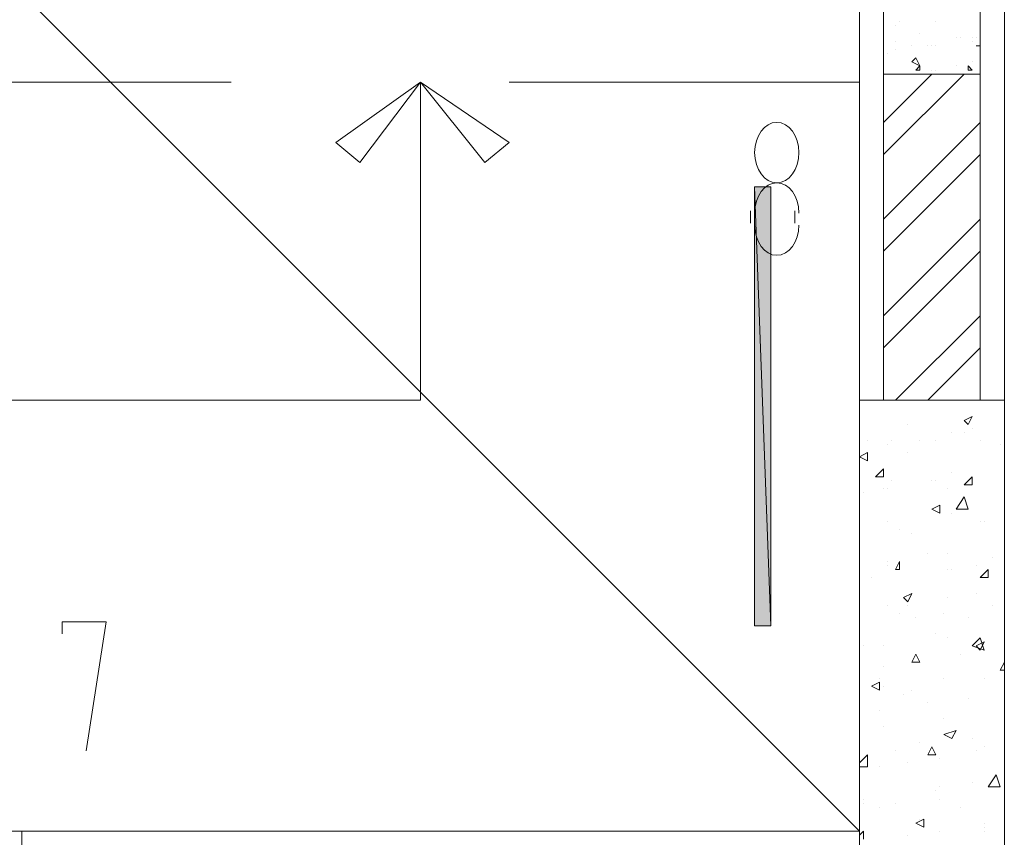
# Model space of a CAD drawing. Header units: millimetres. Extents: x 17 to 403, y 12 to 285.
# Tile 41 of 145: x 135.02 to 145.37, y 127.87 to 136.46. Entities that reach past the tile are written whole.
import ezdxf

# ---------------------------------------------------------------- set-up
doc = ezdxf.new("R2010")
doc.units = ezdxf.units.MM
doc.layers.add('FILL_000000', color=7, linetype='Continuous')
doc.layers.add('LINE_000000', color=7, linetype='Continuous')

msp = doc.modelspace()

# ---------------------------------------------------------------- hatches: boundary and pattern name
at = {"layer": 'FILL_000000'}
h = msp.add_hatch(color=7, dxfattribs=at)
h.dxf.hatch_style = 1
h.paths.add_polyline_path([(142.917, 134.705), (142.748, 134.705), (142.917, 130.09), (142.917, 134.705)])
h = msp.add_hatch(color=7, dxfattribs=at)
h.dxf.hatch_style = 1
h.paths.add_polyline_path([(142.748, 134.705), (142.917, 130.09), (142.748, 130.09), (142.748, 134.705)])

# ---------------------------------------------------------------- linework, layer by layer
at = {"layer": 'LINE_000000', "lineweight": 0}
for p, q in [((145.373, 132.461), (145.373, 159.978)), ((143.849, 132.461), (143.849, 158.792)), ((145.373, 145.754), (145.373, 128.27)), ((144.272, 136.44), (144.272, 136.44)), ((144.272, 136.44), (144.272, 136.44)), ((144.653, 136.44), (144.653, 136.44)), ((144.23, 136.398), (144.23, 136.398)), ((144.23, 136.229), (144.23, 136.229)), ((144.484, 136.313), (144.484, 136.313)), ((144.865, 136.271), (144.865, 136.271)), ((144.907, 136.271), (144.907, 136.271)), ((145.034, 136.271), (145.034, 136.271)), ((145.034, 136.229), (145.034, 136.229)), ((145.076, 136.271), (145.076, 136.271)), ((144.23, 136.144), (144.23, 136.144)), ((144.399, 136.186), (144.399, 136.186)), ((144.568, 136.186), (144.568, 136.186)), ((144.611, 136.186), (144.611, 136.186)), ((144.653, 136.186), (144.653, 136.186)), ((145.076, 136.186), (145.119, 136.186)), ((145.076, 136.186), (145.119, 136.186)), ((145.076, 136.186), (145.076, 136.186)), ((144.145, 136.102), (144.145, 136.102)), ((144.399, 136.017), (144.441, 136.059)), ((144.399, 136.017), (144.484, 135.975)), ((144.484, 135.975), (144.441, 136.059)), ((145.034, 136.017), (145.034, 136.017)), ((144.441, 135.932), (144.484, 135.975)), ((144.441, 135.932), (144.484, 135.932)), ((144.484, 135.932), (144.484, 135.975)), ((144.611, 135.932), (144.611, 135.932)), ((144.653, 135.932), (144.653, 135.932)), ((144.865, 135.975), (144.865, 135.975)), ((144.992, 135.932), (144.992, 135.975)), ((145.034, 135.932), (144.992, 135.975)), ((144.992, 135.932), (145.034, 135.932)), ((140.166, 135.805), (143.849, 135.805)), ((144.103, 135.382), (144.611, 135.89)), ((144.103, 135.043), (144.949, 135.89)), ((144.103, 134.366), (145.119, 135.382)), ((144.103, 134.027), (145.119, 135.043)), ((142.706, 134.324), (142.706, 134.451)), ((143.171, 134.451), (143.171, 134.324)), ((144.103, 133.35), (145.119, 134.366)), ((144.103, 133.011), (145.119, 134.027)), ((144.23, 132.461), (145.119, 133.35)), ((144.568, 132.461), (145.119, 133.011)), ((144.187, 132.461), (144.187, 132.461)), ((144.949, 132.249), (145.034, 132.292)), ((144.992, 132.207), (145.034, 132.292)), ((144.357, 132.207), (144.357, 132.207)), ((144.949, 132.249), (144.992, 132.207)), ((144.822, 132.122), (144.822, 132.122)), ((144.949, 132.122), (144.949, 132.122)), ((145.034, 132.165), (145.034, 132.165)), ((143.933, 132.038), (143.933, 132.038)), ((144.145, 131.995), (144.145, 131.995)), ((144.187, 132.038), (144.187, 132.038)), ((144.484, 132.038), (144.484, 132.038)), ((144.653, 132.038), (144.653, 132.038)), ((145.119, 132.038), (145.119, 132.038)), ((145.33, 131.995), (145.33, 131.995)), ((143.849, 131.868), (143.933, 131.911)), ((143.849, 131.868), (143.933, 131.826)), ((143.933, 131.826), (143.933, 131.911)), ((144.357, 131.911), (144.357, 131.911)), ((144.018, 131.657), (144.103, 131.741)), ((144.103, 131.657), (144.103, 131.741)), ((144.822, 131.699), (144.822, 131.699)), ((144.018, 131.657), (144.103, 131.657)), ((144.187, 131.614), (144.187, 131.614)), ((144.611, 131.614), (144.611, 131.614)), ((144.653, 131.614), (144.653, 131.614)), ((144.949, 131.572), (145.034, 131.657)), ((144.949, 131.572), (145.034, 131.572)), ((145.034, 131.572), (145.034, 131.657)), ((143.891, 131.487), (143.891, 131.487)), ((144.103, 131.53), (144.103, 131.53)), ((144.145, 131.53), (144.145, 131.53)), ((144.78, 131.53), (144.78, 131.53)), ((144.611, 131.318), (144.695, 131.36)), ((144.695, 131.276), (144.695, 131.36)), ((144.865, 131.318), (144.949, 131.445)), ((144.611, 131.318), (144.695, 131.276)), ((144.822, 131.276), (144.822, 131.276)), ((144.145, 131.191), (144.145, 131.191)), ((145.119, 131.191), (145.119, 131.191)), ((145.161, 131.191), (145.161, 131.191)), ((144.272, 131.106), (144.272, 131.106)), ((144.399, 131.064), (144.399, 131.064)), ((143.849, 130.895), (143.849, 130.895)), ((144.568, 130.852), (144.568, 130.852)), ((144.78, 130.852), (144.78, 130.852)), ((144.145, 130.768), (144.145, 130.768)), ((144.23, 130.683), (144.272, 130.768)), ((144.272, 130.683), (144.272, 130.768)), ((145.246, 130.81), (145.246, 130.81)), ((144.145, 130.725), (144.145, 130.725)), ((144.23, 130.683), (144.272, 130.683)), ((144.78, 130.683), (144.78, 130.683)), ((144.822, 130.683), (144.822, 130.683)), ((145.076, 130.725), (145.076, 130.725)), ((145.119, 130.598), (145.203, 130.683)), ((145.203, 130.598), (145.203, 130.683)), ((143.976, 130.598), (143.976, 130.598)), ((145.119, 130.598), (145.203, 130.598)), ((144.314, 130.387), (144.399, 130.429)), ((144.357, 130.344), (144.399, 130.429)), ((145.076, 130.429), (145.076, 130.429)), ((144.314, 130.387), (144.357, 130.344)), ((144.78, 130.387), (144.78, 130.387)), ((144.145, 130.302), (144.145, 130.302)), ((144.272, 130.217), (144.272, 130.217)), ((144.357, 130.302), (144.357, 130.302)), ((144.738, 130.217), (144.738, 130.217)), ((145.246, 130.302), (145.246, 130.302)), ((144.441, 130.175), (144.441, 130.175)), ((144.992, 130.175), (144.992, 130.175)), ((144.653, 130.006), (144.653, 130.006)), ((144.78, 129.963), (144.78, 129.963)), ((145.034, 129.879), (145.119, 129.963)), ((145.076, 129.879), (145.161, 129.921)), ((145.161, 129.836), (145.119, 129.963)), ((145.119, 129.836), (145.161, 129.921)), ((143.891, 129.879), (143.891, 129.879)), ((144.103, 129.879), (144.103, 129.879)), ((145.034, 129.879), (145.161, 129.836)), ((145.076, 129.879), (145.119, 129.836)), ((144.399, 129.709), (144.441, 129.794)), ((144.399, 129.709), (144.484, 129.709)), ((144.399, 129.709), (144.399, 129.709)), ((144.484, 129.709), (144.441, 129.794)), ((144.907, 129.794), (144.907, 129.794)), ((145.33, 129.625), (145.373, 129.709)), ((144.103, 129.667), (144.103, 129.667)), ((145.33, 129.625), (145.373, 129.625)), ((143.976, 129.455), (144.06, 129.498)), ((144.06, 129.54), (144.06, 129.54)), ((144.06, 129.413), (144.06, 129.498)), ((144.738, 129.54), (144.738, 129.54)), ((144.738, 129.54), (144.738, 129.54)), ((145.161, 129.54), (145.161, 129.54)), ((143.976, 129.455), (144.06, 129.413)), ((144.103, 129.455), (144.103, 129.455)), ((144.399, 129.413), (144.399, 129.413)), ((144.314, 129.371), (144.314, 129.371)), ((144.568, 129.286), (144.568, 129.286)), ((144.992, 129.328), (144.992, 129.328)), ((144.06, 129.201), (144.06, 129.201)), ((144.738, 129.117), (144.738, 129.117)), ((144.103, 129.032), (144.103, 129.032)), ((144.738, 128.947), (144.865, 128.99)), ((144.822, 128.905), (144.865, 128.99)), ((144.738, 128.947), (144.822, 128.905)), ((145.034, 128.905), (145.034, 128.905)), ((145.373, 128.947), (145.373, 128.947)), ((144.23, 128.778), (144.23, 128.778)), ((144.484, 128.863), (144.484, 128.863)), ((144.568, 128.736), (144.611, 128.82)), ((144.653, 128.736), (144.611, 128.82)), ((145.076, 128.778), (145.076, 128.778)), ((145.161, 128.82), (145.161, 128.82)), ((143.849, 128.651), (143.933, 128.736)), ((143.933, 128.609), (143.933, 128.736)), ((144.568, 128.736), (144.653, 128.736)), ((144.695, 128.693), (144.695, 128.693)), ((143.849, 128.609), (143.933, 128.609)), ((144.06, 128.609), (144.06, 128.609)), ((144.357, 128.651), (144.357, 128.651)), ((145.203, 128.397), (145.288, 128.524)), ((145.33, 128.397), (145.288, 128.524)), ((144.653, 128.355), (144.653, 128.355)), ((144.695, 128.397), (144.695, 128.397)), ((145.034, 128.439), (145.034, 128.439)), ((145.203, 128.397), (145.33, 128.397)), ((145.373, 128.355), (145.373, 128.355)), ((143.891, 128.27), (143.891, 128.27)), ((144.695, 128.27), (144.695, 128.27)), ((143.891, 128.228), (143.891, 128.228)), ((144.06, 128.185), (144.06, 128.185)), ((144.23, 128.228), (144.23, 128.228)), ((144.907, 128.185), (144.907, 128.185)), ((144.441, 128.016), (144.526, 128.058)), ((144.484, 128.058), (144.484, 128.058)), ((144.526, 127.974), (144.526, 128.058)), ((144.441, 128.016), (144.526, 127.974)), ((145.161, 128.016), (145.161, 128.016)), ((145.161, 127.974), (145.161, 127.974)), ((124.418, 127.931), (143.849, 127.931)), ((135.043, 126.407), (135.043, 127.931)), ((143.849, 127.889), (143.891, 127.931)), ((143.891, 127.847), (143.891, 127.931)), ((144.357, 127.889), (144.357, 127.889)), ((144.695, 127.931), (144.695, 127.931)), ((145.161, 127.931), (145.161, 127.931)), ((145.373, 127.931), (145.373, 127.931))]:
    msp.add_line(p, q, dxfattribs=at)
for points in [[(128.99, 147.151), (128.99, 132.461), (139.234, 132.461), (139.234, 135.805)], [(133.519, 137.033), (133.519, 135.805), (137.245, 135.805)], [(143.214, 134.429), (143.209, 134.493), (143.195, 134.553), (143.174, 134.607), (143.145, 134.654), (143.111, 134.693), (143.071, 134.722), (143.028, 134.741), (142.981, 134.747), (142.934, 134.741), (142.89, 134.722), (142.851, 134.693), (142.816, 134.654), (142.788, 134.607), (142.766, 134.553), (142.753, 134.493), (142.748, 134.429)], [(142.748, 134.303), (142.753, 134.239), (142.766, 134.179), (142.788, 134.125), (142.816, 134.078), (142.851, 134.039), (142.89, 134.01), (142.934, 133.991), (142.981, 133.985), (143.028, 133.991), (143.071, 134.01), (143.111, 134.039), (143.145, 134.078), (143.174, 134.125), (143.195, 134.179), (143.209, 134.239), (143.214, 134.303)], [(144.949, 131.445), (144.992, 131.318), (144.865, 131.318)], [(135.721, 128.778), (135.932, 130.133), (135.467, 130.133), (135.467, 130.006)]]:
    msp.add_lwpolyline(points, dxfattribs=at)
for points in [[(134.747, 137.033), (134.154, 137.033), (134.154, 127.931), (143.849, 127.931), (134.747, 137.033)], [(134.747, 137.033), (143.849, 137.033), (143.849, 127.931), (134.747, 137.033)], [(145.119, 136.906), (144.103, 136.906), (144.103, 135.89), (145.119, 135.89), (145.119, 136.906)], [(138.345, 135.17), (139.234, 135.805), (138.599, 134.959), (138.345, 135.17)], [(140.166, 135.17), (139.234, 135.805), (139.912, 134.959), (140.166, 135.17)], [(145.119, 135.89), (144.103, 135.89), (144.103, 132.461), (145.119, 132.461), (145.119, 135.89)], [(143.214, 135.065), (143.209, 135.128), (143.195, 135.188), (143.174, 135.242), (143.145, 135.289), (143.111, 135.328), (143.071, 135.357), (143.028, 135.376), (142.981, 135.382), (142.934, 135.376), (142.89, 135.357), (142.851, 135.328), (142.816, 135.289), (142.788, 135.242), (142.766, 135.188), (142.753, 135.128), (142.748, 135.065), (142.753, 135.001), (142.766, 134.941), (142.788, 134.887), (142.816, 134.84), (142.851, 134.801), (142.89, 134.772), (142.934, 134.753), (142.981, 134.747), (143.028, 134.753), (143.071, 134.772), (143.111, 134.801), (143.145, 134.84), (143.174, 134.887), (143.195, 134.941), (143.209, 135.001), (143.214, 135.065)], [(142.917, 134.705), (142.748, 134.705), (142.917, 130.09), (142.917, 134.705)], [(142.748, 134.705), (142.917, 130.09), (142.748, 130.09), (142.748, 134.705)], [(143.849, 126.407), (145.373, 126.407), (145.373, 132.461), (143.849, 132.461), (143.849, 126.407)], [(143.849, 126.407), (135.043, 126.407), (135.043, 127.931), (143.849, 127.931), (143.849, 126.407)]]:
    msp.add_lwpolyline(points, close=True, dxfattribs=at)

doc.saveas('drawing.dxf')
